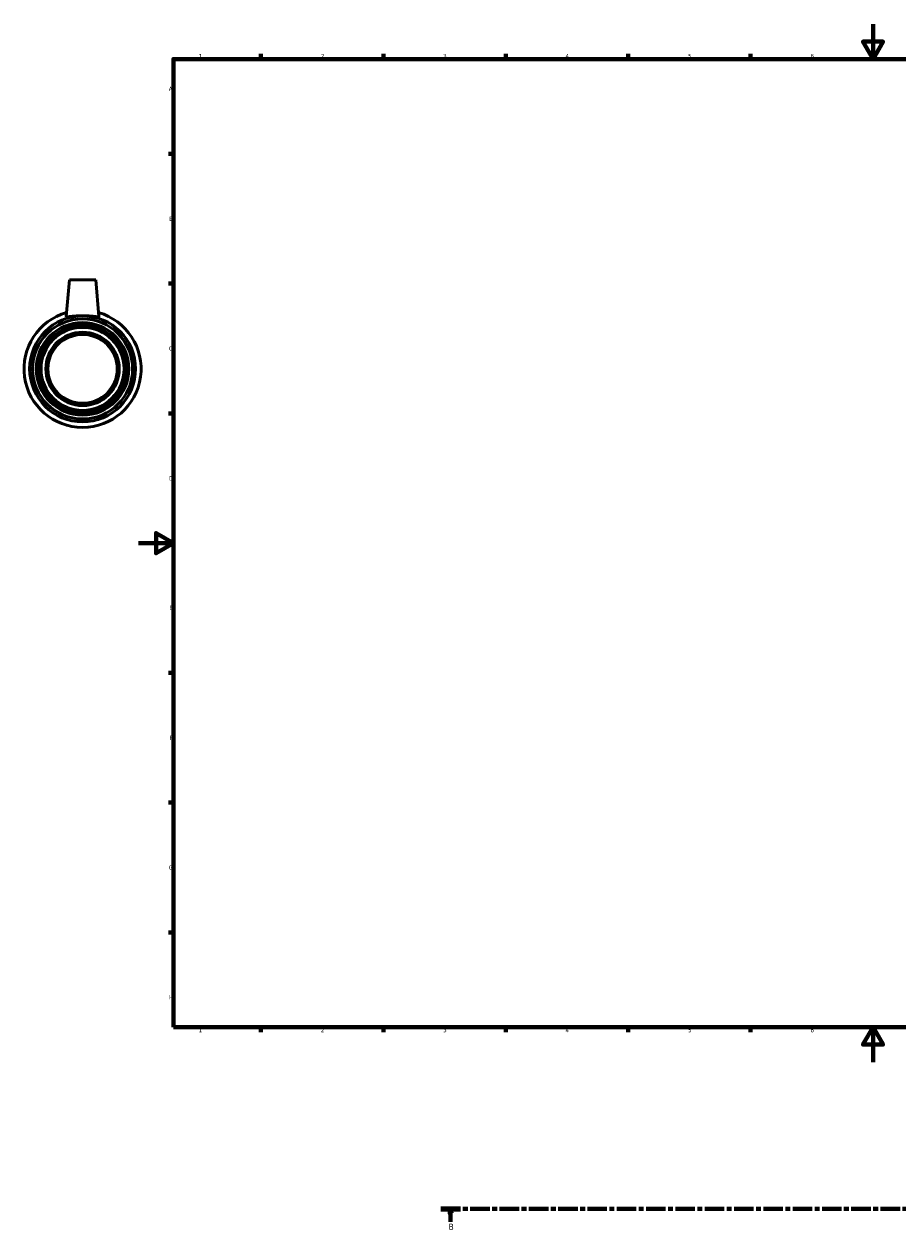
# Model space of a CAD drawing. Header units: millimetres. Extents: x -66 to 1224, y -117 to 1496.
# Tile 1 of 6: x -66 to 435, y -95 to 594. Entities that reach past the tile are written whole.
import ezdxf

# ---------------------------------------------------------------- set-up
doc = ezdxf.new("R2010")
doc.units = ezdxf.units.MM
doc.linetypes.add('CHAIN', pattern=[0.3543, 0.2362, -0.0295, 0.0591, -0.0295])
for name, color, linetype, lineweight in [('Border (ISO)', 7, 'Continuous', 70), ('Section Line (ISO)', 7, 'CHAIN', 70), ('Visible (ISO)', 7, 'Continuous', 50), ('Visible Narrow (ISO)', 7, 'Continuous', 35)]:
    doc.layers.add(name, color=color, linetype=linetype, lineweight=lineweight)
doc.styles.add('Label Text (ISO)', font='tahoma.ttf')
doc.styles.add('Note Text (ISO)', font='tahoma.ttf')

# ---------------------------------------------------------------- blocks, each defined once
blk = doc.blocks.new('Borders Default Border')
at = {"layer": 'Border (ISO)'}
for p, q in [((70.08, 574), (70.08, 576.9)), ((140.17, 574), (140.17, 576.9)), ((210.25, 574), (210.25, 576.9)), ((280.33, 574), (280.33, 576.9)), ((350.42, 574), (350.42, 576.9)), ((490.58, 574), (490.58, 576.9)), ((560.67, 574), (560.67, 576.9)), ((630.75, 574), (630.75, 576.9)), ((700.83, 574), (700.83, 576.9)), ((770.92, 574), (770.92, 576.9)), ((20, 519.75), (17.1, 519.75)), ((821, 519.75), (823.9, 519.75)), ((20, 445.5), (17.1, 445.5)), ((821, 445.5), (823.9, 445.5)), ((20, 371.25), (17.1, 371.25)), ((821, 371.25), (823.9, 371.25)), ((20, 222.75), (17.1, 222.75)), ((821, 222.75), (823.9, 222.75)), ((20, 148.5), (17.1, 148.5)), ((821, 148.5), (823.9, 148.5)), ((20, 74.25), (17.1, 74.25)), ((821, 74.25), (823.9, 74.25)), ((70.08, 20), (70.08, 17.1)), ((140.17, 20), (140.17, 17.1)), ((210.25, 20), (210.25, 17.1)), ((280.33, 20), (280.33, 17.1)), ((350.42, 20), (350.42, 17.1)), ((490.58, 20), (490.58, 17.1)), ((560.67, 20), (560.67, 17.1)), ((630.75, 20), (630.75, 17.1)), ((700.83, 20), (700.83, 17.1)), ((770.92, 20), (770.92, 17.1))]:
    blk.add_line(p, q, dxfattribs=at)
at = {"layer": 'Border (ISO)', "flags": 128}
for points in [[(420.5, 594), (420.5, 574), (414.73, 584), (426.27, 584), (420.5, 574)], [(20, 20), (20, 574), (821, 574), (821, 20), (20, 20)], [(0, 297), (20, 297), (10, 302.77), (10, 291.23), (20, 297)], [(841, 297), (821, 297), (831, 302.77), (831, 291.23), (821, 297)], [(420.5, 0), (420.5, 20), (414.73, 10), (426.27, 10), (420.5, 20)]]:
    blk.add_lwpolyline(points, dxfattribs=at)
at = {"layer": 'Border (ISO)', "color": 232, "true_color": 0xca0064, "char_height": 2.5, "attachment_point": 7, "style": 'Note Text (ISO)'}
for s, insert in [('1', (34.48, 574.4)), ('2', (104.37, 574.4)), ('3', (174.43, 574.35)), ('4', (244.42, 574.4)), ('5', (314.64, 574.35)), ('6', (384.66, 574.35)), ('7', (454.77, 574.4)), ('8', (524.81, 574.34)), ('9', (594.88, 574.35)), ('10', (664.29, 574.35)), ('11', (734.37, 574.4)), ('12', (804.46, 574.4)), ('A', (17.29, 555.62)), ('A', (821.59, 555.62)), ('B', (17.59, 481.37)), ('B', (821.89, 481.37)), ('C', (17.43, 407.08)), ('C', (821.73, 407.08)), ('D', (17.43, 332.88)), ('D', (821.73, 332.88)), ('E', (17.64, 258.63)), ('E', (821.94, 258.63)), ('F', (17.7, 184.38)), ('F', (822, 184.38)), ('G', (17.31, 110.08)), ('G', (821.61, 110.08)), ('H', (17.44, 35.88)), ('H', (821.74, 35.88)), ('1', (34.48, 17.1)), ('2', (104.37, 17.1)), ('3', (174.43, 17.05)), ('4', (244.42, 17.1)), ('5', (314.64, 17.05)), ('6', (384.66, 17.05)), ('7', (454.77, 17.1)), ('8', (524.81, 17.04)), ('9', (594.88, 17.05)), ('10', (664.29, 17.05)), ('11', (734.37, 17.1)), ('12', (804.46, 17.1))]:
    blk.add_mtext(s, dxfattribs=dict(at, insert=insert))
blk = doc.blocks.new('2dTransSection0')
at = {"layer": 'Section Line (ISO)', "linetype": 'CHAIN', "ltscale": 47.374752}
blk.add_line((173.06, -83.97), (956.34, -83.97), dxfattribs=at)
at = {"layer": 'Section Line (ISO)', "linetype": 'Continuous', "lineweight": 140}
for p, q in [((173.06, -83.97), (184.24, -83.97)), ((945.16, -83.97), (956.34, -83.97))]:
    blk.add_line(p, q, dxfattribs=at)
at = {"layer": 'Section Line (ISO)', "linetype": 'Continuous'}
for p, q in [((178.65, -83.97), (178.15, -86.47)), ((178.15, -86.47), (179.15, -86.47)), ((178.65, -86.47), (178.65, -83.97)), ((179.15, -86.47), (178.65, -83.97)), ((178.65, -91.47), (178.65, -86.47)), ((950.75, -83.97), (950.25, -86.47)), ((950.25, -86.47), (951.25, -86.47)), ((950.75, -86.47), (950.75, -83.97)), ((951.25, -86.47), (950.75, -83.97)), ((950.75, -91.47), (950.75, -86.47))]:
    blk.add_line(p, q, dxfattribs=at)
at = {"layer": 'Section Line (ISO)', "linetype": 'Continuous', "flags": 128}
for points in [[(179.15, -86.47), (178.65, -83.97), (178.15, -86.47), (179.15, -86.47)], [(951.25, -86.47), (950.75, -83.97), (950.25, -86.47), (951.25, -86.47)]]:
    blk.add_lwpolyline(points, dxfattribs=at)
at = {"layer": 'Section Line (ISO)'}
for points in [[(179.15, -86.47), (178.65, -83.97), (178.15, -86.47), (179.15, -86.47)], [(951.25, -86.47), (950.75, -83.97), (950.25, -86.47), (951.25, -86.47)]]:
    blk.add_solid(points, dxfattribs=at)
at = {"layer": 'Section Line (ISO)', "char_height": 3.5, "attachment_point": 7, "style": 'Label Text (ISO)'}
for insert in [(177.58, -95.97), (949.68, -95.97)]:
    blk.add_mtext('B', dxfattribs=dict(at, insert=insert))

msp = doc.modelspace()

# ---------------------------------------------------------------- linework, layer by layer
at = {"layer": 'Visible (ISO)'}
for p, q in [((-39.541, 447.677), (-41.375, 426.715)), ((-24.541, 447.677), (-39.541, 447.677)), ((-24.541, 447.677), (-22.707, 426.715))]:
    msp.add_line(p, q, dxfattribs=at)
for radius in [30.315, 28.65, 26.5, 25, 23.75, 21, 20]:
    msp.add_circle((-32.041, 396.677), radius, dxfattribs=at)
msp.add_arc((-32.041, 396.677), 33.5, 105.837181, 74.162819, dxfattribs=at)
msp.add_open_spline([(-41.371, 426.671), (-41.375, 426.685), (-41.377, 426.7), (-41.375, 426.715)], degree=3, dxfattribs=at)
msp.add_open_spline([(-22.708, 426.715), (-22.706, 426.7), (-22.708, 426.685), (-22.749, 426.551), (-23.014, 426.497), (-24.003, 426.527), (-24.728, 426.606), (-26.375, 426.784), (-27.412, 426.895), (-29.672, 427.055), (-30.895, 427.102), (-33.188, 427.102), (-34.411, 427.055), (-36.671, 426.895), (-37.708, 426.784), (-39.355, 426.606), (-40.079, 426.527), (-41.069, 426.497), (-41.334, 426.551), (-41.371, 426.671)], degree=3, knots=[2.8631381, 2.8631381, 2.8631381, 2.8631381, 2.902481, 2.902481, 3.2437269, 3.2437269, 3.5849728, 3.5849728, 3.9288593, 3.9288593, 4.2727457, 4.2727457, 4.6166322, 4.6166322, 4.9605186, 4.9605186, 5.3017645, 5.3017645, 5.6430104, 5.6430104, 5.6430104, 5.6430104], dxfattribs=at)
at = {"layer": 'Visible Narrow (ISO)'}
msp.add_circle((-32.041, 396.677), 19.507, dxfattribs=at)

# ---------------------------------------------------------------- block references
msp.add_blockref('Borders Default Border', (0, 0))
at = {"layer": 'Section Line (ISO)'}
msp.add_blockref('2dTransSection0', (0, 0), dxfattribs=at)

doc.saveas('drawing.dxf')
